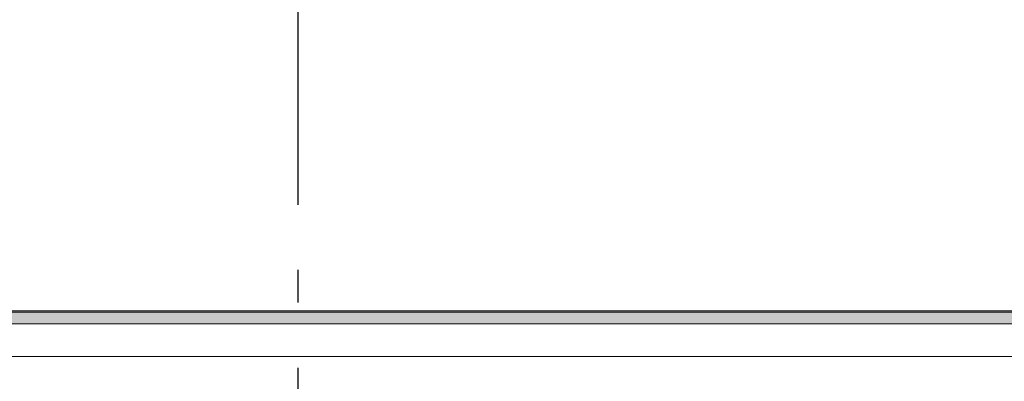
# Model space of a CAD drawing. Header units: millimetres. Extents: x -82116 to -58044, y -2070 to 12890.
# Tile 10 of 65: x -75495 to -73984, y 6919 to 7474. Entities that reach past the tile are written whole.
import ezdxf
from ezdxf.enums import TextEntityAlignment as Align

# ---------------------------------------------------------------- set-up
doc = ezdxf.new("R2010")
doc.units = ezdxf.units.MM
doc.header["$LTSCALE"] = 0.5
doc.header["$MEASUREMENT"] = 0
doc.linetypes.add('Akselinje', pattern=[1500, 1000, -200, 100, -200])
doc.linetypes.add('PLINE', pattern=[0])
doc.layers.add('262- Taktekking (Skravur)(Nye konstruksjoner)', color=7, linetype='Continuous')
doc.layers.add('82-- Modullinjer', color=7, linetype='Continuous')
doc.layers.add('262- Taktekking(Nye konstruksjoner)', color=7, linetype='Continuous', lineweight=0)
doc.styles.add('GENERATED_STYLE_1', font='arial.ttf')

# ---------------------------------------------------------------- blocks, each defined once
blk = doc.blocks.new('Standard grid marker[3]', base_point=(-75068.2, 12390))
at = {"layer": '82-- Modullinjer', "linetype": 'Akselinje'}
blk.add_line((-75068.2, 12190), (-75068.2, 1550), dxfattribs=at)
at = {"layer": '82-- Modullinjer', "style": 'GENERATED_STYLE_1'}
for tag, p in [('AC_MarkerText_1_0', (-75068.2, 12727.5)), ('AC_MarkerText_1_1', (-75068.2, 1187.5))]:
    blk.add_attdef(tag, text='', height=175, rotation=360, dxfattribs=at).set_placement(p, align=Align.TOP_CENTER)

msp = doc.modelspace()

# ---------------------------------------------------------------- hatches: boundary and pattern name
at = {"layer": '262- Taktekking (Skravur)(Nye konstruksjoner)', "linetype": 'Continuous'}
msp.add_hatch(color=256, dxfattribs=at).paths.add_polyline_path([(-77473.2, 7025.1), (-68788.2, 7025.1), (-68788.2, 7027.1), (-77473.2, 7027.1)])
at = {"layer": '262- Taktekking(Nye konstruksjoner)', "linetype": 'Continuous'}
msp.add_hatch(color=256, dxfattribs=at).paths.add_polyline_path([(-77473.2, 7025.1), (-77473.2, 7007.1), (-68788.2, 7007.1), (-68788.2, 7025.1)])

# ---------------------------------------------------------------- linework, layer by layer
at = {"layer": '262- Taktekking(Nye konstruksjoner)', "linetype": 'PLINE'}
for p, q in [((-68788.2, 7027.1), (-77473.2, 7027.1)), ((-68788.2, 7025.1), (-77473.2, 7025.1)), ((-68788.2, 7007.1), (-77473.2, 7007.1)), ((-68788.2, 6957.1), (-77473.2, 6957.1))]:
    msp.add_line(p, q, dxfattribs=at)

# ---------------------------------------------------------------- block references
at = {"layer": '82-- Modullinjer', "linetype": 'PLINE'}
msp.add_blockref('Standard grid marker[3]', (-75068.2, 12390), dxfattribs=at)

doc.saveas('drawing.dxf')
